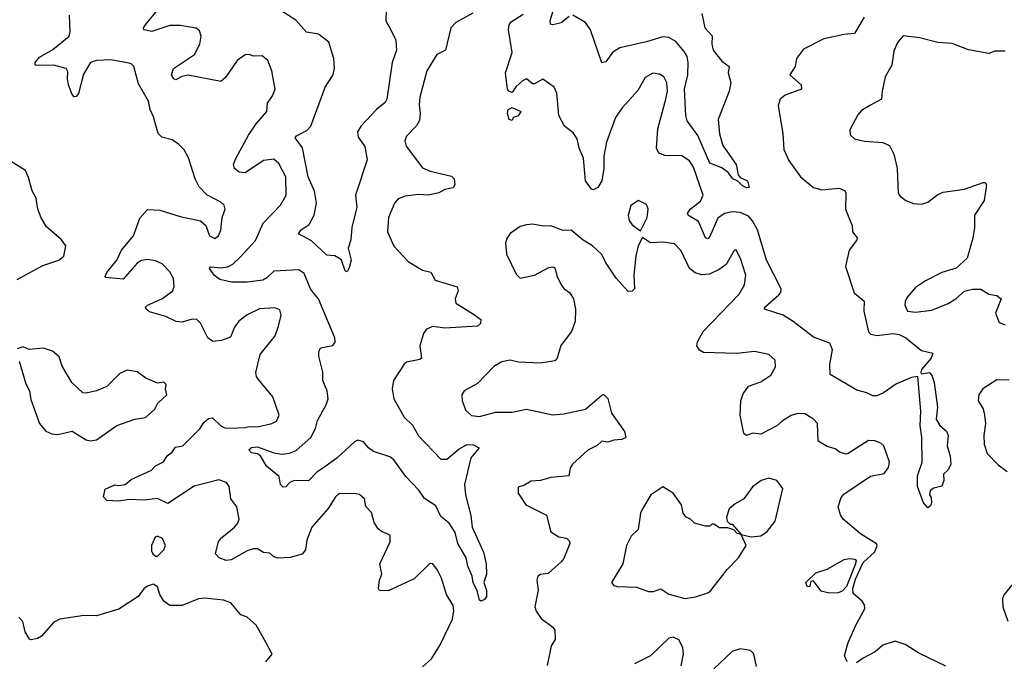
# Model space of a CAD drawing. Extents: x 1839239 to 1929705, y 762242 to 910352.
# Tile 42 of 256: x 1845088 to 1849921, y 796158 to 799305. Entities that reach past the tile are written whole.
import ezdxf

# ---------------------------------------------------------------- set-up
doc = ezdxf.new("R2010")
doc.units = 0

msp = doc.modelspace()

# ---------------------------------------------------------------- linework, layer by layer
at = {"layer": '0CON10XD'}
for points in [[(1847785, 799320.5), (1847745, 799290.5), (1847705, 799279.2), (1847693.1, 799283.1), (1847691.9, 799301.9), (1847714.3, 799375)], [(1847065, 796130), (1847109.5, 796170.5), (1847151.8, 796238.2), (1847212.5, 796365), (1847219.3, 796405), (1847215, 796431.2), (1847183.5, 796485), (1847157.9, 796565), (1847138.7, 796605), (1847115, 796636.1), (1847101.9, 796638.1), (1847025, 796562.5), (1846897.3, 796502.7), (1846854.2, 796504.2), (1846849.2, 796515), (1846853.8, 796555), (1846866, 796585), (1846856.2, 796635), (1846906.4, 796743.6), (1846907.1, 796777.1), (1846863.8, 796795), (1846847.8, 796807.8), (1846828.2, 796838.2), (1846815, 796887.5), (1846786.4, 796916.4), (1846781.2, 796955), (1846755.6, 796975.6), (1846731.3, 796981.3), (1846655, 796978.8), (1846638.5, 796965), (1846602.4, 796907.6), (1846521.5, 796815), (1846497.7, 796752.3), (1846491.2, 796705), (1846475, 796683.5), (1846415, 796667.2), (1846354.3, 796664.3), (1846335, 796670), (1846315, 796687.5), (1846285, 796690.6), (1846255, 796708.6), (1846235, 796709.2), (1846205, 796700), (1846126, 796655), (1846101.4, 796651.4), (1846066.7, 796665), (1846048.8, 796685), (1846064.3, 796745), (1846080.6, 796765), (1846143.1, 796815), (1846159.2, 796835), (1846165.3, 796855), (1846154, 796915), (1846124.4, 796954.4), (1846115.7, 797015.7), (1846103.8, 797035), (1846065, 797048.5), (1845945, 797016.3), (1845815, 796931.1), (1845765, 796956.2), (1845698.1, 796948.1), (1845625, 796950.6), (1845575, 796942.8), (1845515.8, 796945.8), (1845498.8, 796965), (1845507.5, 797002.5), (1845555, 797023.3), (1845575, 797020), (1845605, 797025.7), (1845635, 797049.4), (1845735, 797094.6), (1845755, 797117.3), (1845793.3, 797136.7), (1845811.1, 797165), (1845835.8, 797184.2), (1845852.5, 797207.5), (1845888.1, 797215), (1845972.4, 797297.6), (1845991.5, 797328.5), (1846015, 797349.4), (1846035, 797351.9), (1846075, 797312.9), (1846095, 797303.5), (1846121.2, 797301.2), (1846195, 797304.2), (1846215, 797310.3), (1846255, 797308.5), (1846326.2, 797323.8), (1846348, 797335), (1846362, 797365), (1846330, 797455), (1846259.4, 797539.4), (1846249.5, 797555), (1846247.3, 797575), (1846267.5, 797662.5), (1846342.5, 797755), (1846358.4, 797801.6), (1846371.9, 797855), (1846365, 797882), (1846340.9, 797890.9), (1846265, 797886.2), (1846205, 797857.3), (1846163.7, 797826.3), (1846143.1, 797796.9), (1846122.7, 797747.3), (1846078.2, 797731.8), (1846036.1, 797726.1), (1846011.1, 797745), (1845975, 797815.8), (1845956.7, 797835), (1845935, 797835.6), (1845885, 797820.8), (1845855.4, 797824.6), (1845805, 797849.5), (1845725, 797872.2), (1845708, 797885), (1845706, 797895), (1845716, 797905), (1845785, 797936.1), (1845837.3, 797972.7), (1845845.5, 797995), (1845843.6, 798035), (1845825, 798068.6), (1845787.7, 798107.7), (1845755, 798122.5), (1845715, 798128.9), (1845686.2, 798123.8), (1845665, 798110), (1845595, 798032.5), (1845511.2, 798041.2), (1845507.5, 798045), (1845516.2, 798065), (1845564.7, 798125.3), (1845587.8, 798175), (1845646.1, 798245), (1845678, 798332), (1845715, 798373.8), (1845775, 798371.5), (1845875, 798340.5), (1845975, 798319.2), (1846002, 798295), (1846019.2, 798245), (1846045, 798231.4), (1846064, 798245), (1846075, 798272.5), (1846082, 798335), (1846096, 798375), (1846091.2, 798395), (1846075, 798410), (1846006.4, 798446.4), (1845968.6, 798485), (1845948.6, 798525), (1845917.3, 798627.3), (1845895, 798667.5), (1845867.5, 798695), (1845835.7, 798715.7), (1845785, 798729.2), (1845766.9, 798746.9), (1845745, 798828.8), (1845727.7, 798865), (1845720.5, 798905), (1845671.3, 798991.3), (1845648, 799075), (1845635, 799088), (1845615, 799093.1), (1845535, 799109.1), (1845465, 799104.7), (1845435, 799095.3), (1845401.4, 799038.6), (1845376.7, 798943.3), (1845365, 798928.6), (1845355, 798927.5), (1845345, 798938), (1845327.8, 798985), (1845322, 799015), (1845325, 799050), (1845316, 799065), (1845255, 799081.8), (1845170, 799080), (1845163.4, 799083.4), (1845163.3, 799095), (1845185, 799121.1), (1845251.2, 799158.8), (1845330.5, 799225), (1845335.4, 799245), (1845332.4, 799327.6)], [(1847312.1, 799337.9), (1847228.6, 799291.4), (1847204.4, 799265), (1847178.8, 799155), (1847135, 799134.2), (1847086.8, 799055), (1847051.2, 798925), (1847048.2, 798888.2), (1847053.5, 798845), (1847049.8, 798810.2), (1847036, 798784), (1846986.6, 798733.4), (1846978.8, 798711.2), (1846984.2, 798685), (1847065, 798577.8), (1847102, 798562), (1847208.2, 798538.2), (1847220.8, 798525), (1847224.2, 798495), (1847215, 798480), (1847175, 798472.9), (1847145, 798456.2), (1847095, 798444.7), (1847045, 798446.9), (1846980.2, 798439.8), (1846945, 798425.6), (1846927.8, 798405), (1846898.5, 798335), (1846893.5, 798265), (1846924.1, 798194.1), (1846995, 798119.5), (1847065, 798076.7), (1847106.1, 798066.1), (1847127.8, 798027.8), (1847234.5, 797994.5), (1847240, 797975), (1847225.8, 797935), (1847229.2, 797915), (1847315, 797860.6), (1847351.2, 797835), (1847350, 797815), (1847335, 797802), (1847175, 797792.3), (1847115, 797799.4), (1847085, 797786.2), (1847070.8, 797765), (1847051.4, 797705), (1847060, 797645), (1847052.5, 797637.5), (1846985.8, 797625.8), (1846975, 797615.7), (1846922.5, 797535), (1846915.5, 797494.5), (1846924.7, 797444.7), (1846974.8, 797354.8), (1847016.6, 797316.6), (1847045, 797263.8), (1847155, 797148.5), (1847185, 797148.5), (1847245, 797200.4), (1847285, 797220.5), (1847315, 797219.4), (1847342.5, 797205), (1847302, 797155), (1847271.5, 797025), (1847276.2, 796975), (1847302.1, 796872.1), (1847309.2, 796815), (1847363.8, 796693.8), (1847377.8, 796635), (1847378.6, 796585), (1847366, 796545), (1847379.2, 796505), (1847378.8, 796475), (1847369.5, 796460.5), (1847353, 796453), (1847345, 796457.5), (1847333.3, 796505), (1847313.3, 796543.3), (1847309.6, 796575), (1847287.1, 796625), (1847279.5, 796665), (1847239.2, 796735), (1847225, 796790), (1847195.8, 796835), (1847155, 796868), (1847130.4, 796920.4), (1847075, 796955.6), (1847047, 796997), (1846983.8, 797065), (1846925, 797146.6), (1846905, 797160.5), (1846825, 797187.1), (1846799.3, 797205), (1846774.7, 797234.7), (1846747, 797243), (1846730.6, 797235), (1846645, 797153.8), (1846585, 797111.5), (1846547.1, 797085), (1846505, 797042.2), (1846435, 797043.8), (1846414.6, 797035.4), (1846395, 797014), (1846381.7, 797011.7), (1846368.8, 797025), (1846361.4, 797065), (1846300, 797115), (1846270, 797165), (1846255, 797175.6), (1846225, 797180), (1846212.5, 797195), (1846225, 797206.9), (1846255, 797209.7), (1846335, 797180.4), (1846375, 797173.6), (1846412, 797178), (1846445, 797192.5), (1846516.9, 797255), (1846540.6, 797299.4), (1846550.4, 797339.6), (1846592.9, 797415), (1846601.4, 797445), (1846597.8, 797485), (1846576.5, 797535), (1846576, 797576), (1846555.7, 797655), (1846555.7, 797675), (1846565, 797695.7), (1846625, 797707.5), (1846636.2, 797723.8), (1846635.5, 797745), (1846554.4, 797935), (1846535, 797959.4), (1846515.3, 797985.3), (1846485, 798060), (1846457.6, 798077.6), (1846335, 798070.9), (1846301.4, 798038.6), (1846281.9, 798028.1), (1846205, 798017.8), (1846127, 798017), (1846070.3, 798030.3), (1846042.4, 798052.4), (1846018.8, 798085), (1846025, 798093.3), (1846077.1, 798087.1), (1846107.9, 798092.1), (1846133.7, 798106.3), (1846170.5, 798139.5), (1846245, 798221.5), (1846283.2, 798306.8), (1846367.3, 798395), (1846396.1, 798443.9), (1846394, 798535), (1846359.4, 798599.4), (1846335, 798620.8), (1846285, 798614.5), (1846195, 798553.8), (1846165, 798556.5), (1846143.1, 798575), (1846138.2, 798595), (1846148.7, 798625), (1846211.5, 798738.5), (1846248.9, 798795), (1846301.2, 798855), (1846303.8, 798895), (1846328.3, 798931.7), (1846341.2, 798965), (1846325.6, 799055), (1846305.4, 799105.4), (1846278.2, 799128.2), (1846235, 799125.7), (1846215, 799134.2), (1846195, 799132.5), (1846156.2, 799105), (1846098.1, 799021.9), (1846075, 799002.7), (1845915, 799033.5), (1845883.4, 799026.6), (1845855, 799010.8), (1845845, 799014.3), (1845832.7, 799035), (1845842.1, 799065), (1845945.6, 799135), (1845972.7, 799185), (1845978.5, 799225), (1845970.2, 799250.2), (1845954.1, 799264.1), (1845875, 799276.8), (1845825, 799277.3), (1845736.9, 799246.9), (1845697.5, 799255), (1845696.2, 799265), (1845708.6, 799285), (1845766.1, 799353.9)], [(1846886.2, 799355), (1846885, 799298.8), (1846910.4, 799255), (1846934.2, 799205), (1846938.1, 799155), (1846915.4, 799094.6), (1846890.3, 798915), (1846881.1, 798898.9), (1846839.6, 798865), (1846764.6, 798785), (1846746.2, 798755), (1846748.9, 798728.9), (1846782.4, 798682.4), (1846793, 798617), (1846735.8, 798445), (1846742, 798385), (1846717.8, 798285), (1846712.5, 798225), (1846700, 798185), (1846714.3, 798125), (1846705, 798087.5), (1846695, 798067.5), (1846685, 798073.3), (1846667.1, 798125), (1846655, 798136), (1846635, 798146.7), (1846595, 798150), (1846520.3, 798220.3), (1846456.2, 798255), (1846469.2, 798275), (1846508.8, 798301.2), (1846533, 798347), (1846545.3, 798405), (1846534.6, 798464.6), (1846504.6, 798535), (1846475.9, 798675.9), (1846440, 798725), (1846446.2, 798735), (1846497.9, 798762.1), (1846517, 798783), (1846587.8, 798975), (1846626.9, 799035), (1846632.8, 799065), (1846630, 799115), (1846605, 799195.5), (1846555, 799234.3), (1846495, 799243.3), (1846443.2, 799303.2), (1846361.2, 799355)], [(1848220.3, 798770.3), (1848260, 798915), (1848266.9, 798955), (1848264.4, 798995), (1848250, 799025), (1848227.9, 799037.9), (1848195, 799042.9), (1848157.9, 799022.1), (1848122.7, 798957.3), (1848045, 798872.9), (1848012.7, 798825), (1847968.8, 798705), (1847955.4, 798635), (1847955.4, 798575), (1847946, 798514), (1847925, 798482), (1847905, 798470), (1847895, 798473.3), (1847864.7, 798515), (1847855.7, 798625.7), (1847834.5, 798675), (1847825, 798720), (1847805, 798750), (1847762.1, 798782.1), (1847733.8, 798835), (1847723.8, 798945), (1847712, 798975), (1847655, 799013.3), (1847615, 798990.6), (1847605, 798990.6), (1847575, 799014.7), (1847556.1, 799005), (1847523.4, 798976.6), (1847505, 798947.8), (1847488.1, 798955), (1847481.5, 798965), (1847472, 799045), (1847504.6, 799145), (1847486.5, 799255), (1847490.8, 799279.2), (1847500.6, 799295), (1847558.5, 799331.5)], [(1848436.7, 799335), (1848450.5, 799265), (1848486.4, 799226.4), (1848485.4, 799184.6), (1848491.8, 799155), (1848535, 799102), (1848570, 799075), (1848566.2, 799045), (1848578, 798995), (1848570, 798955), (1848516.2, 798815), (1848522.9, 798745), (1848538.8, 798688.8), (1848604, 798595), (1848614.4, 798544.4), (1848625, 798531.2), (1848660, 798515), (1848668.3, 798481.7), (1848655, 798480), (1848635, 798490.6), (1848613.3, 798513.3), (1848588, 798525), (1848565.5, 798555.5), (1848535, 798579.2), (1848475, 798601.2), (1848416.4, 798736.4), (1848365, 798808.5), (1848357.2, 798835), (1848350.3, 798965), (1848366.7, 799035), (1848369.5, 799095), (1848363.7, 799125), (1848349.3, 799149.3), (1848309, 799199), (1848275, 799218.2), (1848245, 799220.8), (1848165, 799197.3), (1848033, 799167), (1847997.8, 799145), (1847965, 799099.2), (1847945, 799093.8), (1847890, 799255), (1847865, 799291.3), (1847802.9, 799327.1)], [(1849232.6, 799317.4), (1849185, 799237.1), (1849135, 799232.8), (1849035, 799210.7), (1848935, 799160), (1848900.8, 799115), (1848893.8, 799075), (1848868.8, 799035), (1848923.1, 798985), (1848925.8, 798965), (1848846, 798935), (1848821.2, 798915), (1848811.2, 798885), (1848834, 798745), (1848838.3, 798668.3), (1848863.1, 798615), (1848920, 798535), (1848985, 798481.8), (1849025, 798470.9), (1849108.3, 798478.3), (1849137.7, 798467.7), (1849143.6, 798453.6), (1849140.8, 798375), (1849165, 798318.8), (1849174.4, 798295), (1849176.2, 798265), (1849198.5, 798235), (1849195, 798221.2), (1849158.8, 798175), (1849141.4, 798095), (1849184.6, 797964.6), (1849233.8, 797925), (1849231.5, 797875), (1849253.7, 797773.7), (1849265, 797762.8), (1849295, 797756.3), (1849375, 797765.8), (1849405, 797760.5), (1849437.1, 797745), (1849515, 797683.1), (1849569.4, 797669.4), (1849561.9, 797645), (1849515, 797588.6), (1849510.5, 797575), (1849515, 797567.5), (1849553.8, 797573.8), (1849566.5, 797556.5), (1849576.5, 797525), (1849593.2, 797405), (1849586.2, 797345), (1849604.2, 797314.2), (1849637, 797287), (1849645.4, 797265), (1849641.1, 797215), (1849655.6, 797164.4), (1849658, 797125), (1849645, 797097.5), (1849622.5, 797075), (1849623.3, 797045), (1849615, 797017.5), (1849575, 797007.5), (1849557.5, 796995), (1849553.3, 796975), (1849561.2, 796961.2), (1849562.9, 796935), (1849559.1, 796920.9), (1849545, 796911.2), (1849524.2, 796935), (1849494.4, 797015), (1849495, 797067.5), (1849516.9, 797135), (1849515.4, 797255), (1849507.7, 797315), (1849511.2, 797385), (1849496.2, 797555), (1849465, 797549.3), (1849391.8, 797518.2), (1849328.6, 797475), (1849295, 797459.5), (1849275, 797459.4), (1849246.7, 797475), (1849197, 797487), (1849066.2, 797565), (1849063.9, 797613.9), (1849077.8, 797685), (1849065, 797717.8), (1848985, 797748.5), (1848885, 797825.4), (1848835.8, 797855), (1848743.3, 797885), (1848746, 797895), (1848814.8, 797955.2), (1848823.4, 797966.6), (1848825.9, 797985), (1848754.3, 798125), (1848709.6, 798275), (1848685, 798319.2), (1848665, 798341.2), (1848625, 798360), (1848585, 798362.9), (1848547.5, 798355), (1848515, 798331.2), (1848475, 798242.2), (1848465, 798230), (1848455, 798234.4), (1848420, 798315), (1848370.8, 798345), (1848365.7, 798355), (1848379.5, 798375), (1848429.3, 798415), (1848442.9, 798445), (1848395, 798581.1), (1848375, 798613.5), (1848337.6, 798637.6), (1848255, 798639.4), (1848225, 798650), (1848212.9, 798675), (1848220.3, 798770.3)], [(1849925, 799150.8), (1849875, 799150), (1849845, 799140), (1849745, 799156.9), (1849665, 799188.9), (1849595, 799192.5), (1849505, 799216.5), (1849425, 799225.8), (1849396.8, 799193.2), (1849379.1, 799150.9), (1849368.1, 799081.9), (1849336.2, 799025), (1849320.8, 798955), (1849318.8, 798915), (1849264.5, 798885.5), (1849220.7, 798859.3), (1849202, 798838), (1849162, 798765), (1849165, 798740), (1849185, 798721.2), (1849235, 798708.8), (1849325, 798703.3), (1849357.8, 798687.8), (1849378.5, 798645), (1849394.6, 798575), (1849399.2, 798455), (1849409.1, 798439.1), (1849437.9, 798417.9), (1849475, 798404.3), (1849515, 798400.6), (1849545, 798410.6), (1849595, 798447.5), (1849620.8, 798459.2), (1849725, 798474.6), (1849816.7, 798506.7), (1849826.7, 798506.7), (1849833.3, 798495), (1849822.1, 798417.9), (1849773.8, 798346.2), (1849774.4, 798285), (1849767.2, 798232.8), (1849738, 798135), (1849685, 798085.8), (1849615, 798065.6), (1849533.9, 798023.9), (1849485, 797991.1), (1849445.5, 797945), (1849434.5, 797925), (1849432.2, 797905), (1849445.5, 797875.5), (1849485, 797869.6), (1849565, 797880.9), (1849645, 797912.1), (1849682.3, 797935), (1849725, 797973.3), (1849765, 797982.5), (1849805, 797982.5), (1849845, 797958.9), (1849885, 797952), (1849905.9, 797935.9), (1849878, 797865), (1849895, 797820), (1849925, 797808)], [(1847505, 798810), (1847490, 798815), (1847482.5, 798845), (1847485.9, 798864.1), (1847505, 798873.8), (1847547.5, 798855), (1847535, 798833.8), (1847510, 798825), (1847505, 798810)], [(1845075, 798030.8), (1845201.4, 798098.6), (1845280, 798125), (1845303.8, 798145), (1845314, 798195), (1845292.5, 798225), (1845219.8, 798289.8), (1845192.8, 798332.8), (1845176.5, 798375), (1845169.3, 798429.3), (1845149.2, 798465), (1845131.7, 798531.7), (1845116.1, 798566.1), (1844967, 798657)], [(1848135, 798270), (1848168.1, 798335), (1848172.5, 798375), (1848165, 798398.8), (1848125, 798418.8), (1848087, 798393), (1848074.3, 798345), (1848079.7, 798319.7), (1848095, 798298.8), (1848135, 798270)], [(1849150, 796155), (1849136.7, 796185), (1849152.5, 796245), (1849191.9, 796335), (1849235.6, 796415), (1849234, 796435), (1849223, 796453), (1849179.8, 796489.8), (1849177.2, 796515), (1849190, 796560), (1849227.9, 796642.1), (1849285.8, 796695), (1849296.7, 796725), (1849293.3, 796733.3), (1849215, 796782.5), (1849130, 796855), (1849116.8, 796876.8), (1849105.7, 796915), (1849119.3, 796960.7), (1849132.6, 796977.4), (1849263.6, 797066.4), (1849330.5, 797079.5), (1849351.7, 797108.3), (1849358.1, 797135), (1849329.2, 797215), (1849315, 797228), (1849285, 797239.2), (1849255, 797240.8), (1849155, 797176.9), (1849144.1, 797174.1), (1849115, 797182.5), (1849090.6, 797200.6), (1849051.2, 797211.2), (1849006.9, 797236.9), (1849004.2, 797325), (1848985, 797346.2), (1848941.9, 797371.9), (1848906.6, 797373.4), (1848875, 797362.9), (1848832.5, 797337.5), (1848805, 797312), (1848725, 797272), (1848686.1, 797276.1), (1848655, 797266), (1848642.5, 797275), (1848624.3, 797365), (1848627.5, 797435), (1848639.7, 797470.3), (1848665, 797508), (1848725, 797528.6), (1848775, 797560.8), (1848797, 797603), (1848796.2, 797635), (1848765, 797662), (1848695, 797676.9), (1848607.5, 797667.5), (1848445, 797672.5), (1848425, 797683.3), (1848412, 797705), (1848414.2, 797725), (1848442.5, 797775), (1848618.8, 797958.8), (1848645.6, 798005), (1848651.7, 798051.7), (1848628.3, 798128.3), (1848605, 798176.7), (1848595, 798172.5), (1848555.3, 798104.7), (1848521.1, 798078.9), (1848473.6, 798056.3), (1848435, 798054.1), (1848403, 798063), (1848375, 798084.4), (1848335, 798172), (1848302.5, 798205), (1848244.4, 798214.4), (1848185, 798210), (1848145, 798237.5), (1848124.3, 798195.7), (1848112.8, 798147.2), (1848102.6, 798052.6), (1848105.8, 797985), (1848095, 797974.2), (1848075, 797972), (1848015, 798037.1), (1847962.9, 798115), (1847945, 798152.9), (1847899.4, 798195), (1847853.3, 798223.3), (1847795, 798273.3), (1847755, 798271.2), (1847695, 798293.3), (1847658.3, 798291.7), (1847605, 798302), (1847575, 798299.2), (1847545, 798290), (1847495, 798256.7), (1847478.3, 798231.7), (1847471.7, 798208.3), (1847478, 798155), (1847525, 798057.5), (1847545, 798037.5), (1847615, 798051.2), (1847685, 798088.8), (1847705, 798093.3), (1847715, 798087.5), (1847726.2, 798045), (1847746.2, 798005), (1847760, 797985), (1847788.8, 797965), (1847806.2, 797935), (1847815.8, 797885.8), (1847814.2, 797825), (1847796.2, 797775), (1847743.6, 797706.4), (1847726, 797645), (1847715, 797631.4), (1847645, 797620), (1847535.6, 797624.4), (1847495, 797634.4), (1847455, 797626.7), (1847415.4, 797604.6), (1847335, 797520), (1847268.8, 797485), (1847258.8, 797465), (1847260, 797435), (1847278.1, 797388.1), (1847305, 797364), (1847345, 797358.6), (1847425, 797380.4), (1847505, 797379.5), (1847575, 797394.4), (1847705, 797367.1), (1847759.1, 797370.9), (1847865, 797394.5), (1847945, 797464), (1847955.9, 797465.9), (1847975, 797447.5), (1847992.5, 797375), (1848055.8, 797285), (1848062.5, 797255), (1848044.2, 797245.8), (1848005, 797243.2), (1847975, 797232.1), (1847945, 797236.9), (1847923.1, 797216.9), (1847877.3, 797192.7), (1847801.1, 797125), (1847790.4, 797105), (1847783, 797067), (1847695, 797059.2), (1847645, 797044.3), (1847598.3, 797041.7), (1847565, 797021.2), (1847535, 797012.5), (1847535, 796982.5), (1847572.5, 796925), (1847673.3, 796875), (1847688, 796818), (1847695, 796793.3), (1847735, 796768.6), (1847771.2, 796761.2), (1847787.1, 796747.1), (1847788.6, 796735), (1847758.5, 796661.5), (1847745.8, 796645), (1847681.4, 796588.6), (1847645, 796583.1), (1847631.1, 796575), (1847626.6, 796555), (1847633.3, 796506.7), (1847615.8, 796425), (1847623, 796403), (1847647.3, 796367.3), (1847705, 796325.7), (1847715, 796310), (1847715.6, 796264.4), (1847696.1, 796233.9), (1847677.3, 796137.3)], [(1845085, 797630), (1845118.6, 797518.6), (1845135.5, 797485), (1845141.8, 797441.8), (1845185, 797324), (1845215.8, 797285.8), (1845245, 797274.2), (1845275, 797270.8), (1845345, 797286.2), (1845415, 797244), (1845435, 797240), (1845465, 797244.2), (1845565, 797314.4), (1845653.9, 797346.1), (1845705, 797354), (1845752, 797395), (1845765.7, 797424.3), (1845810, 797465), (1845803.3, 797495), (1845806.7, 797515), (1845795, 797526.2), (1845765, 797522.5), (1845707.3, 797547.3), (1845665, 797578), (1845615, 797585.5), (1845579.7, 797570.3), (1845515, 797506.2), (1845465, 797484), (1845415, 797472.5), (1845397.5, 797475), (1845344, 797525), (1845296.9, 797605), (1845280.9, 797650.9), (1845249.7, 797679.7), (1845205, 797694.3), (1845135, 797687.5), (1845105, 797700), (1845075, 797690)], [(1849945, 797537.5), (1849885, 797537.8), (1849816, 797495), (1849796.2, 797465), (1849793.3, 797435), (1849816.4, 797396.4), (1849824.4, 797365), (1849828.1, 797325), (1849820, 797265), (1849822.6, 797222.6), (1849837.4, 797177.4), (1849891.4, 797121.4), (1849935, 797088)], [(1848678.3, 796768.3), (1848725, 796773.8), (1848756.7, 796795), (1848796, 796845), (1848833.3, 797005), (1848805, 797043.8), (1848765, 797056), (1848727.5, 797045), (1848685, 797013.8), (1848642.5, 796955), (1848599.3, 796930.7), (1848570, 796905), (1848557.5, 796865), (1848560, 796845), (1848575, 796830), (1848585, 796830), (1848630, 796780), (1848678.3, 796768.3)], [(1848355, 796466.2), (1848405, 796473.8), (1848465, 796494), (1848480, 796505), (1848561.2, 796608.8), (1848616.2, 796665), (1848653.3, 796725), (1848630, 796780), (1848610, 796785), (1848592.5, 796802.5), (1848563, 796813), (1848523, 796813), (1848495, 796830), (1848485, 796830), (1848475, 796820), (1848455, 796820), (1848400, 796835), (1848380, 796855), (1848357, 796867), (1848343.9, 796883.9), (1848336.2, 796925), (1848295, 796982), (1848245, 797013.3), (1848186, 796975), (1848144.3, 796905.7), (1848135.8, 796884.2), (1848124, 796805), (1848088.7, 796771.3), (1848067.1, 796725), (1848049.2, 796635), (1847993.3, 796545), (1848005, 796530), (1848020, 796525), (1848115, 796521.2), (1848175, 796500), (1848199.3, 796500.7), (1848235, 796513.3), (1848275, 796486.7), (1848355, 796466.2)], [(1845765, 796673.8), (1845796, 796705), (1845804, 796725), (1845789.5, 796759.5), (1845765, 796771.2), (1845753.4, 796766.6), (1845734.4, 796725), (1845735, 796700), (1845742, 796685), (1845755, 796673.8), (1845765, 796673.8)], [(1849061.7, 796491.7), (1849022.3, 796502.3), (1848985, 796552.5), (1848971.2, 796548.8), (1848965, 796522.5), (1848952.5, 796525), (1848946.7, 796545), (1848995, 796591.4), (1849050.8, 796609.2), (1849135, 796656.4), (1849161.4, 796661.4), (1849188, 796658), (1849193, 796653), (1849190.8, 796635), (1849146.2, 796523.8), (1849125, 796502), (1849105, 796492.9), (1849061.7, 796491.7)], [(1846297.7, 796247.7), (1846248.1, 796335), (1846205, 796374.2), (1846173.8, 796385), (1846125, 796444.2), (1846087.8, 796457.8), (1845995, 796467.3), (1845966.4, 796463.6), (1845885, 796430.8), (1845825, 796430.9), (1845795, 796452), (1845775.7, 796485), (1845765, 796522.5), (1845745, 796536.7), (1845715, 796526.2), (1845697.3, 796512.7), (1845668.8, 796475), (1845575, 796414.2), (1845465, 796381.2), (1845405, 796382.2), (1845285, 796364.3), (1845255, 796350), (1845195, 796280.8), (1845175, 796269.2), (1845145, 796262.5), (1845136.7, 796266.7), (1845115, 796302.5), (1845103.6, 796353.6), (1845083.9, 796373.9)], [(1849965, 796540), (1849920, 796485), (1849912.5, 796465), (1849914.3, 796425), (1849938.2, 796355)], [(1846295.6, 796155), (1846326.6, 796193.4), (1846297.7, 796247.7)], [(1848334.3, 796135), (1848345.7, 796195), (1848342.5, 796225), (1848323.2, 796263.2), (1848295, 796276.7), (1848275, 796271.2), (1848185, 796184.2), (1848105, 796145.8)], [(1849633.9, 796133.9), (1849505, 796195.8), (1849435, 796240.8), (1849385, 796255.7), (1849325, 796237.5), (1849286.7, 796203.3), (1849227.6, 796172.4)], [(1848705, 796132.5), (1848692, 796195), (1848675, 796211.2), (1848625, 796219.2), (1848585, 796205.6), (1848495, 796121.2)], [(1849227.6, 796172.4), (1849195, 796150)]]:
    msp.add_lwpolyline(points, dxfattribs=at)

doc.saveas('drawing.dxf')
